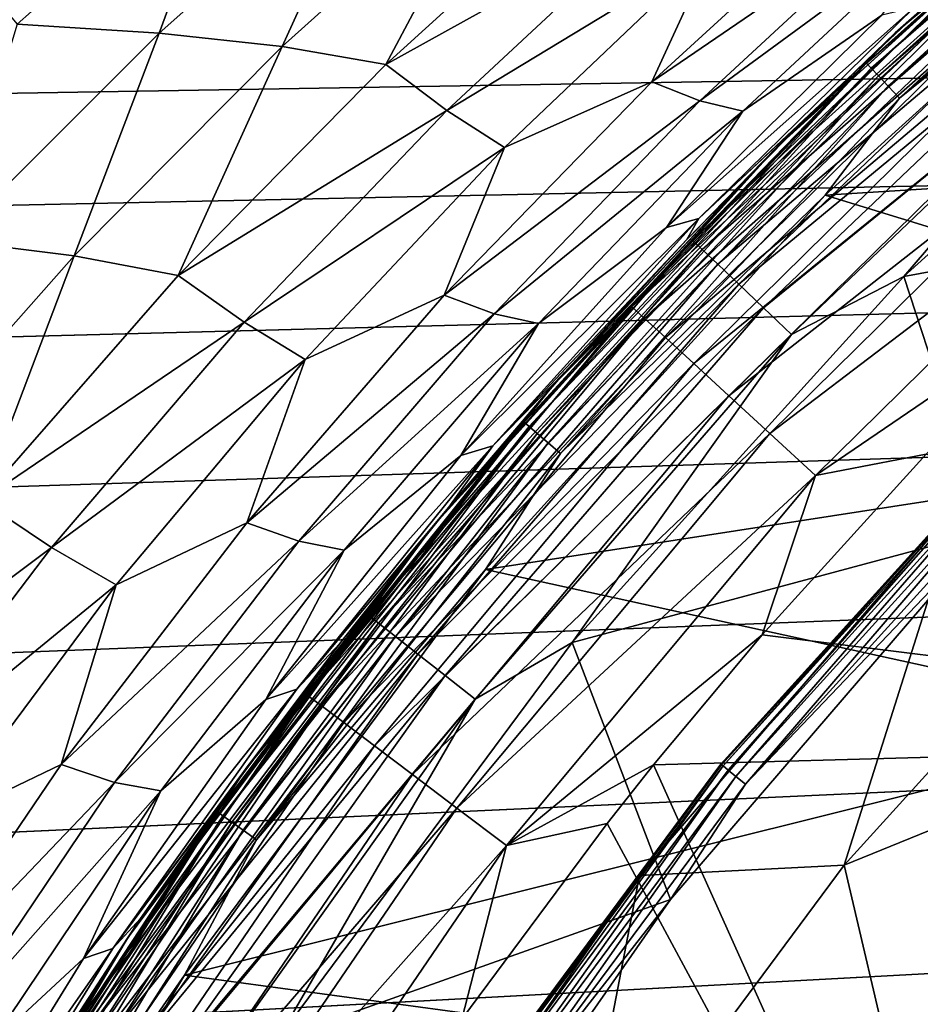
# Model space of a CAD drawing. Header units: millimetres. Extents: x -105 to 105, y -92 to 30.
# Tile 172 of 247: x -19.6 to -15.63, y 6.24 to 10.58. Entities that reach past the tile are written whole.
import ezdxf

# ---------------------------------------------------------------- set-up
doc = ezdxf.new("R2010")
doc.units = ezdxf.units.MM
doc.header["$LTSCALE"] = 59.53398
for name, color, linetype in [('2', 7, 'CONTINUOUS'), ('27', 7, 'CONTINUOUS'), ('28', 7, 'CONTINUOUS'), ('29', 7, 'CONTINUOUS'), ('4', 7, 'CONTINUOUS'), ('55', 7, 'CONTINUOUS'), ('57', 7, 'CONTINUOUS'), ('65', 7, 'CONTINUOUS'), ('68', 7, 'CONTINUOUS'), ('69', 7, 'CONTINUOUS'), ('71', 7, 'CONTINUOUS'), ('87', 7, 'CONTINUOUS')]:
    doc.layers.add(name, color=color, linetype=linetype)

msp = doc.modelspace()

# ---------------------------------------------------------------- linework, layer by layer
at = {"layer": '2', "color": 7, "linetype": 'CONTINUOUS'}
for points in [[(-16.8649, 6.8044, 46.9009), (-15.9625, 6.8501, 47.9938), (-15.4577, 8.4436, 46.9009), (-16.8649, 6.8044, 46.9009)], [(-15.9625, 6.8501, 47.9938), (-14.6016, 8.3516, 47.9938), (-15.4577, 8.4436, 46.9009), (-15.9625, 6.8501, 47.9938)], [(-14.6016, 8.3516, 47.9938), (-15.9625, 6.8501, 47.9938), (-14.4354, 7.4718, 49.05), (-14.6016, 8.3516, 47.9938)], [(-14.4354, 7.4718, 49.05), (-15.9625, 6.8501, 47.9938), (-15.7495, 5.941, 49.05), (-14.4354, 7.4718, 49.05)], [(-15.9625, 6.8501, 47.9938), (-17.1697, 5.2224, 47.9938), (-15.7495, 5.941, 49.05), (-15.9625, 6.8501, 47.9938)], [(-17.1697, 5.2224, 47.9938), (-15.9625, 6.8501, 47.9938), (-16.8649, 6.8044, 46.9009), (-17.1697, 5.2224, 47.9938)], [(-18.0991, 5.0312, 46.9009), (-17.1697, 5.2224, 47.9938), (-16.8649, 6.8044, 46.9009), (-18.0991, 5.0312, 46.9009)]]:
    msp.add_3dface(points, dxfattribs=at)
at = {"layer": '27', "color": 7, "linetype": 'CONTINUOUS'}
for points in [[(-15.7377, 10.5227, 66.4285), (-15.3082, 10.8814, 66.7392), (-14.0904, 11.9286, 66.4284), (-15.7377, 10.5227, 66.4285)], [(-16.899, 9.3143, 66.7391), (-15.3082, 10.8814, 66.7392), (-15.7377, 10.5227, 66.4285), (-16.899, 9.3143, 66.7391)], [(-15.3082, 10.8814, 66.7392), (-16.899, 9.3143, 66.7391), (-15.2574, 10.8246, 67.0419), (-15.3082, 10.8814, 66.7392)], [(-16.899, 9.3143, 66.7391), (-16.843, 9.2627, 67.0419), (-15.2574, 10.8246, 67.0419), (-16.899, 9.3143, 66.7391)], [(-16.843, 9.2627, 67.0419), (-15.1743, 10.7316, 67.3281), (-15.2574, 10.8246, 67.0419), (-16.843, 9.2627, 67.0419)], [(-16.7512, 9.1782, 67.3281), (-15.1743, 10.7316, 67.3281), (-16.843, 9.2627, 67.0419), (-16.7512, 9.1782, 67.3281)], [(-16.7512, 9.1782, 67.3281), (-15.0611, 10.6049, 67.59), (-15.1743, 10.7316, 67.3281), (-16.7512, 9.1782, 67.3281)], [(-16.6262, 9.0632, 67.59), (-15.0611, 10.6049, 67.59), (-16.7512, 9.1782, 67.3281), (-16.6262, 9.0632, 67.59)], [(-16.6262, 9.0632, 67.59), (-14.9208, 10.448, 67.8206), (-15.0611, 10.6049, 67.59), (-16.6262, 9.0632, 67.59)], [(-17.2456, 8.9681, 66.4284), (-16.899, 9.3143, 66.7391), (-15.7377, 10.5227, 66.4285), (-17.2456, 8.9681, 66.4284)], [(-16.4713, 8.9206, 67.8205), (-14.9208, 10.448, 67.8206), (-16.6262, 9.0632, 67.59), (-16.4713, 8.9206, 67.8205)], [(-16.4713, 8.9206, 67.8205), (-14.7572, 10.265, 68.0135), (-14.9208, 10.448, 67.8206), (-16.4713, 8.9206, 67.8205)], [(-16.2907, 8.7544, 68.0135), (-14.7572, 10.265, 68.0135), (-16.4713, 8.9206, 67.8205), (-16.2907, 8.7544, 68.0135)], [(-16.2907, 8.7544, 68.0135), (-14.5748, 10.061, 68.1637), (-14.7572, 10.265, 68.0135), (-16.2907, 8.7544, 68.0135)], [(-16.0894, 8.569, 68.1637), (-14.5748, 10.061, 68.1637), (-16.2907, 8.7544, 68.0135), (-16.0894, 8.569, 68.1637)], [(-16.0894, 8.569, 68.1637), (-14.8355, 9.424, 68.2664), (-14.5748, 10.061, 68.1637), (-16.0894, 8.569, 68.1637)], [(-15.6002, 8.663, 68.2664), (-14.8355, 9.424, 68.2664), (-16.0894, 8.569, 68.1637), (-15.6002, 8.663, 68.2664)], [(-18.3302, 7.6002, 66.7391), (-16.899, 9.3143, 66.7391), (-17.2456, 8.9681, 66.4284), (-18.3302, 7.6002, 66.7391)], [(-16.899, 9.3143, 66.7391), (-18.3302, 7.6002, 66.7391), (-16.843, 9.2627, 67.0419), (-16.899, 9.3143, 66.7391)], [(-18.3302, 7.6002, 66.7391), (-18.2694, 7.5543, 67.0419), (-16.843, 9.2627, 67.0419), (-18.3302, 7.6002, 66.7391)], [(-18.2694, 7.5543, 67.0419), (-16.7512, 9.1782, 67.3281), (-16.843, 9.2627, 67.0419), (-18.2694, 7.5543, 67.0419)], [(-18.1698, 7.4791, 67.3281), (-16.7512, 9.1782, 67.3281), (-18.2694, 7.5543, 67.0419), (-18.1698, 7.4791, 67.3281)], [(-18.1698, 7.4791, 67.3281), (-16.6262, 9.0632, 67.59), (-16.7512, 9.1782, 67.3281), (-18.1698, 7.4791, 67.3281)], [(-18.0342, 7.3768, 67.59), (-16.6262, 9.0632, 67.59), (-18.1698, 7.4791, 67.3281), (-18.0342, 7.3768, 67.59)], [(-18.0342, 7.3768, 67.59), (-16.4713, 8.9206, 67.8205), (-16.6262, 9.0632, 67.59), (-18.0342, 7.3768, 67.59)], [(-18.6005, 7.2785, 66.4284), (-18.3302, 7.6002, 66.7391), (-17.2456, 8.9681, 66.4284), (-18.6005, 7.2785, 66.4284)], [(-17.8662, 7.2499, 67.8205), (-16.4713, 8.9206, 67.8205), (-18.0342, 7.3768, 67.59), (-17.8662, 7.2499, 67.8205)], [(-17.8662, 7.2499, 67.8205), (-16.2907, 8.7544, 68.0135), (-16.4713, 8.9206, 67.8205), (-17.8662, 7.2499, 67.8205)], [(-17.6704, 7.102, 68.0135), (-16.2907, 8.7544, 68.0135), (-17.8662, 7.2499, 67.8205), (-17.6704, 7.102, 68.0135)], [(-17.6704, 7.102, 68.0135), (-16.0894, 8.569, 68.1637), (-16.2907, 8.7544, 68.0135), (-17.6704, 7.102, 68.0135)], [(-16.3249, 7.866, 68.2664), (-15.6002, 8.663, 68.2664), (-16.0894, 8.569, 68.1637), (-16.3249, 7.866, 68.2664)], [(-17.452, 6.937, 68.1636), (-16.0894, 8.569, 68.1637), (-17.6704, 7.102, 68.0135), (-17.452, 6.937, 68.1636)], [(-17.452, 6.937, 68.1636), (-16.3249, 7.866, 68.2664), (-16.0894, 8.569, 68.1637), (-17.452, 6.937, 68.1636)], [(-16.8036, 7.2925, 68.2664), (-16.3249, 7.866, 68.2664), (-17.452, 6.937, 68.1636), (-16.8036, 7.2925, 68.2664)], [(-19.5882, 5.7552, 66.7391), (-18.3302, 7.6002, 66.7391), (-18.6005, 7.2785, 66.4284), (-19.5882, 5.7552, 66.7391)], [(-18.3302, 7.6002, 66.7391), (-19.5882, 5.7552, 66.7391), (-18.2694, 7.5543, 67.0419), (-18.3302, 7.6002, 66.7391)], [(-19.5882, 5.7552, 66.7391), (-19.5232, 5.7155, 67.0418), (-18.2694, 7.5543, 67.0419), (-19.5882, 5.7552, 66.7391)], [(-19.5232, 5.7155, 67.0418), (-18.1698, 7.4791, 67.3281), (-18.2694, 7.5543, 67.0419), (-19.5232, 5.7155, 67.0418)], [(-19.4168, 5.6503, 67.328), (-18.1698, 7.4791, 67.3281), (-19.5232, 5.7155, 67.0418), (-19.4168, 5.6503, 67.328)], [(-19.4168, 5.6503, 67.328), (-18.0342, 7.3768, 67.59), (-18.1698, 7.4791, 67.3281), (-19.4168, 5.6503, 67.328)], [(-19.2719, 5.5616, 67.5899), (-18.0342, 7.3768, 67.59), (-19.4168, 5.6503, 67.328), (-19.2719, 5.5616, 67.5899)], [(-19.2719, 5.5616, 67.5899), (-17.8662, 7.2499, 67.8205), (-18.0342, 7.3768, 67.59), (-19.2719, 5.5616, 67.5899)], [(-19.7905, 5.4691, 66.4284), (-19.5882, 5.7552, 66.7391), (-18.6005, 7.2785, 66.4284), (-19.7905, 5.4691, 66.4284)], [(-17.0082, 7.0348, 68.2664), (-16.8036, 7.2925, 68.2664), (-17.452, 6.937, 68.1636), (-17.0082, 7.0348, 68.2664)], [(-19.0924, 5.4517, 67.8205), (-17.8662, 7.2499, 67.8205), (-19.2719, 5.5616, 67.5899), (-19.0924, 5.4517, 67.8205)], [(-19.0924, 5.4517, 67.8205), (-17.6704, 7.102, 68.0135), (-17.8662, 7.2499, 67.8205), (-19.0924, 5.4517, 67.8205)], [(-18.8831, 5.3235, 68.0134), (-17.6704, 7.102, 68.0135), (-19.0924, 5.4517, 67.8205), (-18.8831, 5.3235, 68.0134)], [(-18.8831, 5.3235, 68.0134), (-17.452, 6.937, 68.1636), (-17.6704, 7.102, 68.0135), (-18.8831, 5.3235, 68.0134)], [(-17.6486, 6.1713, 68.2664), (-17.0082, 7.0348, 68.2664), (-17.452, 6.937, 68.1636), (-17.6486, 6.1713, 68.2664)], [(-18.6497, 5.1805, 68.1636), (-17.452, 6.937, 68.1636), (-18.8831, 5.3235, 68.0134), (-18.6497, 5.1805, 68.1636)], [(-18.6497, 5.1805, 68.1636), (-17.6486, 6.1713, 68.2664), (-17.452, 6.937, 68.1636), (-18.6497, 5.1805, 68.1636)]]:
    msp.add_3dface(points, dxfattribs=at)
at = {"layer": '28', "color": 7, "linetype": 'CONTINUOUS'}
for points in [[(-15.6002, 8.663, 68.2664), (-16.3249, 7.866, 68.2664), (-12.6358, 7.4075, 68.989), (-15.6002, 8.663, 68.2664)], [(-16.3249, 7.866, 68.2664), (-16.8036, 7.2925, 68.2664), (-12.6358, 7.4075, 68.989), (-16.3249, 7.866, 68.2664)], [(-16.8036, 7.2925, 68.2664), (-15.0816, 3.4587, 69.1362), (-12.6358, 7.4075, 68.989), (-16.8036, 7.2925, 68.2664)], [(-16.8036, 7.2925, 68.2664), (-17.0082, 7.0348, 68.2664), (-15.0816, 3.4587, 69.1362), (-16.8036, 7.2925, 68.2664)], [(-17.0082, 7.0348, 68.2664), (-17.6486, 6.1713, 68.2664), (-15.0816, 3.4587, 69.1362), (-17.0082, 7.0348, 68.2664)]]:
    msp.add_3dface(points, dxfattribs=at)
at = {"layer": '29', "color": 7, "linetype": 'CONTINUOUS'}
for points in [[(-15.7377, 10.5227, 66.4285), (-14.0904, 11.9286, 66.4284), (-14.591, 11.5292, 49.35), (-15.7377, 10.5227, 66.4285)], [(-16.2635, 10.0135, 49.35), (-15.7377, 10.5227, 66.4285), (-14.591, 11.5292, 49.35), (-16.2635, 10.0135, 49.35)], [(-17.2456, 8.9681, 66.4284), (-15.7377, 10.5227, 66.4285), (-16.2635, 10.0135, 49.35), (-17.2456, 8.9681, 66.4284)], [(-17.7792, 8.341, 49.35), (-17.2456, 8.9681, 66.4284), (-16.2635, 10.0135, 49.35), (-17.7792, 8.341, 49.35)], [(-18.6005, 7.2785, 66.4284), (-17.2456, 8.9681, 66.4284), (-17.7792, 8.341, 49.35), (-18.6005, 7.2785, 66.4284)], [(-19.1238, 6.5281, 49.35), (-18.6005, 7.2785, 66.4284), (-17.7792, 8.341, 49.35), (-19.1238, 6.5281, 49.35)], [(-19.7905, 5.4691, 66.4284), (-18.6005, 7.2785, 66.4284), (-19.1238, 6.5281, 49.35), (-19.7905, 5.4691, 66.4284)], [(-20.2842, 4.5921, 49.35), (-19.7905, 5.4691, 66.4284), (-19.1238, 6.5281, 49.35), (-20.2842, 4.5921, 49.35)]]:
    msp.add_3dface(points, dxfattribs=at)
at = {"layer": '4', "color": 7, "linetype": 'CONTINUOUS'}
for points in [[(-15.0994, 8.8494, 46.7857), (-16.4966, 7.2884, 46.7274), (-16.5067, 7.2967, 46.7857), (-15.0994, 8.8494, 46.7857)], [(-15.0994, 8.8494, 46.7857), (-16.5067, 7.2967, 46.7857), (-15.0961, 8.8461, 46.8454), (-15.0994, 8.8494, 46.7857)], [(-15.0961, 8.8461, 46.8454), (-16.5067, 7.2967, 46.7857), (-16.5031, 7.2937, 46.8454), (-15.0961, 8.8461, 46.8454)], [(-15.4577, 8.4436, 46.9009), (-15.0961, 8.8461, 46.8454), (-16.5031, 7.2937, 46.8454), (-15.4577, 8.4436, 46.9009)], [(-15.0901, 8.8401, 46.7274), (-16.4966, 7.2884, 46.7274), (-15.0994, 8.8494, 46.7857), (-15.0901, 8.8401, 46.7274)], [(-15.0901, 8.8401, 46.7274), (-16.4735, 7.2695, 46.6755), (-16.4966, 7.2884, 46.7274), (-15.0901, 8.8401, 46.7274)], [(-15.0691, 8.8191, 46.6755), (-16.4735, 7.2695, 46.6755), (-15.0901, 8.8401, 46.7274), (-15.0691, 8.8191, 46.6755)], [(-15.0691, 8.8191, 46.6755), (-16.4397, 7.2417, 46.6348), (-16.4735, 7.2695, 46.6755), (-15.0691, 8.8191, 46.6755)], [(-15.0381, 8.7881, 46.6348), (-16.4397, 7.2417, 46.6348), (-15.0691, 8.8191, 46.6755), (-15.0381, 8.7881, 46.6348)], [(-15.0381, 8.7881, 46.6348), (-16.398, 7.2075, 46.6088), (-16.4397, 7.2417, 46.6348), (-15.0381, 8.7881, 46.6348)], [(-15, 8.75, 46.6088), (-16.398, 7.2075, 46.6088), (-15.0381, 8.7881, 46.6348), (-15, 8.75, 46.6088)], [(-15, 8.75, 46.6088), (-15.3325, 8.3246, 46.6), (-16.398, 7.2075, 46.6088), (-15, 8.75, 46.6088)], [(-16.8649, 6.8044, 46.9009), (-15.4577, 8.4436, 46.9009), (-16.5031, 7.2937, 46.8454), (-16.8649, 6.8044, 46.9009)], [(-15.3325, 8.3246, 46.6), (-16.7283, 6.6987, 46.6), (-16.398, 7.2075, 46.6088), (-15.3325, 8.3246, 46.6)], [(-16.5067, 7.2967, 46.7857), (-17.7441, 5.6063, 46.7274), (-17.7551, 5.6136, 46.7857), (-16.5067, 7.2967, 46.7857)], [(-16.5067, 7.2967, 46.7857), (-17.7551, 5.6136, 46.7857), (-16.5031, 7.2937, 46.8454), (-16.5067, 7.2967, 46.7857)], [(-16.5031, 7.2937, 46.8454), (-17.7551, 5.6136, 46.7857), (-17.7512, 5.6109, 46.8454), (-16.5031, 7.2937, 46.8454)], [(-16.8649, 6.8044, 46.9009), (-16.5031, 7.2937, 46.8454), (-17.7512, 5.6109, 46.8454), (-16.8649, 6.8044, 46.9009)], [(-16.4966, 7.2884, 46.7274), (-17.7441, 5.6063, 46.7274), (-16.5067, 7.2967, 46.7857), (-16.4966, 7.2884, 46.7274)], [(-16.4966, 7.2884, 46.7274), (-17.7193, 5.5897, 46.6755), (-17.7441, 5.6063, 46.7274), (-16.4966, 7.2884, 46.7274)], [(-16.4735, 7.2695, 46.6755), (-17.7193, 5.5897, 46.6755), (-16.4966, 7.2884, 46.7274), (-16.4735, 7.2695, 46.6755)], [(-16.4735, 7.2695, 46.6755), (-17.6829, 5.5653, 46.6348), (-17.7193, 5.5897, 46.6755), (-16.4735, 7.2695, 46.6755)], [(-16.4397, 7.2417, 46.6348), (-17.6829, 5.5653, 46.6348), (-16.4735, 7.2695, 46.6755), (-16.4397, 7.2417, 46.6348)], [(-16.4397, 7.2417, 46.6348), (-17.6381, 5.5354, 46.6088), (-17.6829, 5.5653, 46.6348), (-16.4397, 7.2417, 46.6348)], [(-16.398, 7.2075, 46.6088), (-17.6381, 5.5354, 46.6088), (-16.4397, 7.2417, 46.6348), (-16.398, 7.2075, 46.6088)], [(-16.398, 7.2075, 46.6088), (-16.7283, 6.6987, 46.6), (-17.6381, 5.5354, 46.6088), (-16.398, 7.2075, 46.6088)], [(-18.0991, 5.0312, 46.9009), (-16.8649, 6.8044, 46.9009), (-17.7512, 5.6109, 46.8454), (-18.0991, 5.0312, 46.9009)], [(-16.7283, 6.6987, 46.6), (-17.9525, 4.9399, 46.6), (-17.6381, 5.5354, 46.6088), (-16.7283, 6.6987, 46.6)]]:
    msp.add_3dface(points, dxfattribs=at)
at = {"layer": '55', "color": 7, "linetype": 'CONTINUOUS'}
for points in [[(-14.3952, 11.3019, 49.05), (-11.3777, 10.0968, 49.05), (-16.0468, 9.8058, 49.05), (-14.3952, 11.3019, 49.05)], [(-11.3777, 10.0968, 49.05), (-12.9731, 8.8619, 49.05), (-16.0468, 9.8058, 49.05), (-11.3777, 10.0968, 49.05)], [(-16.0468, 9.8058, 49.05), (-12.9731, 8.8619, 49.05), (-17.5438, 8.155, 49.05), (-16.0468, 9.8058, 49.05)], [(-12.9731, 8.8619, 49.05), (-14.4354, 7.4718, 49.05), (-17.5438, 8.155, 49.05), (-12.9731, 8.8619, 49.05)], [(-17.5438, 8.155, 49.05), (-14.4354, 7.4718, 49.05), (-18.8717, 6.3654, 49.05), (-17.5438, 8.155, 49.05)], [(-14.4354, 7.4718, 49.05), (-15.7495, 5.941, 49.05), (-18.8717, 6.3654, 49.05), (-14.4354, 7.4718, 49.05)], [(-18.8717, 6.3654, 49.05), (-15.7495, 5.941, 49.05), (-20.0177, 4.4542, 49.05), (-18.8717, 6.3654, 49.05)]]:
    msp.add_3dface(points, dxfattribs=at)
at = {"layer": '57', "color": 7, "linetype": 'CONTINUOUS'}
for points in [[(-14.591, 11.5292, 49.35), (-14.2113, 11.8212, 49.2724), (-15.8648, 10.3885, 49.2724), (-14.591, 11.5292, 49.35)], [(-14.2113, 11.8212, 49.2724), (-15.8441, 10.3668, 49.1999), (-15.8648, 10.3885, 49.2724), (-14.2113, 11.8212, 49.2724)], [(-14.1928, 11.7976, 49.1999), (-15.8441, 10.3668, 49.1999), (-14.2113, 11.8212, 49.2724), (-14.1928, 11.7976, 49.1999)], [(-14.1928, 11.7976, 49.1999), (-15.8111, 10.3322, 49.1378), (-15.8441, 10.3668, 49.1999), (-14.1928, 11.7976, 49.1999)], [(-14.1633, 11.7601, 49.1378), (-15.8111, 10.3322, 49.1378), (-14.1928, 11.7976, 49.1999), (-14.1633, 11.7601, 49.1378)], [(-14.1633, 11.7601, 49.1378), (-15.7682, 10.2872, 49.0901), (-15.8111, 10.3322, 49.1378), (-14.1633, 11.7601, 49.1378)], [(-14.1248, 11.7112, 49.0901), (-15.7682, 10.2872, 49.0901), (-14.1633, 11.7601, 49.1378), (-14.1248, 11.7112, 49.0901)], [(-14.1248, 11.7112, 49.0901), (-15.7182, 10.2347, 49.0601), (-15.7682, 10.2872, 49.0901), (-14.1248, 11.7112, 49.0901)], [(-14.08, 11.6542, 49.0601), (-15.7182, 10.2347, 49.0601), (-14.1248, 11.7112, 49.0901), (-14.08, 11.6542, 49.0601)], [(-14.08, 11.6542, 49.0601), (-14.3952, 11.3019, 49.05), (-15.7182, 10.2347, 49.0601), (-14.08, 11.6542, 49.0601)], [(-16.2635, 10.0135, 49.35), (-14.591, 11.5292, 49.35), (-15.8648, 10.3885, 49.2724), (-16.2635, 10.0135, 49.35)], [(-14.3952, 11.3019, 49.05), (-16.0468, 9.8058, 49.05), (-15.7182, 10.2347, 49.0601), (-14.3952, 11.3019, 49.05)], [(-16.2635, 10.0135, 49.35), (-15.8648, 10.3885, 49.2724), (-17.3745, 8.8051, 49.2724), (-16.2635, 10.0135, 49.35)], [(-15.8648, 10.3885, 49.2724), (-17.3518, 8.7855, 49.1999), (-17.3745, 8.8051, 49.2724), (-15.8648, 10.3885, 49.2724)], [(-15.8441, 10.3668, 49.1999), (-17.3518, 8.7855, 49.1999), (-15.8648, 10.3885, 49.2724), (-15.8441, 10.3668, 49.1999)], [(-15.8441, 10.3668, 49.1999), (-17.3158, 8.7542, 49.1378), (-17.3518, 8.7855, 49.1999), (-15.8441, 10.3668, 49.1999)], [(-15.8111, 10.3322, 49.1378), (-17.3158, 8.7542, 49.1378), (-15.8441, 10.3668, 49.1999), (-15.8111, 10.3322, 49.1378)], [(-15.8111, 10.3322, 49.1378), (-17.2687, 8.7134, 49.0901), (-17.3158, 8.7542, 49.1378), (-15.8111, 10.3322, 49.1378)], [(-15.7682, 10.2872, 49.0901), (-17.2687, 8.7134, 49.0901), (-15.8111, 10.3322, 49.1378), (-15.7682, 10.2872, 49.0901)], [(-15.7682, 10.2872, 49.0901), (-17.214, 8.666, 49.0601), (-17.2687, 8.7134, 49.0901), (-15.7682, 10.2872, 49.0901)], [(-15.7182, 10.2347, 49.0601), (-17.214, 8.666, 49.0601), (-15.7682, 10.2872, 49.0901), (-15.7182, 10.2347, 49.0601)], [(-15.7182, 10.2347, 49.0601), (-16.0468, 9.8058, 49.05), (-17.214, 8.666, 49.0601), (-15.7182, 10.2347, 49.0601)], [(-17.7792, 8.341, 49.35), (-16.2635, 10.0135, 49.35), (-17.3745, 8.8051, 49.2724), (-17.7792, 8.341, 49.35)], [(-16.0468, 9.8058, 49.05), (-17.5438, 8.155, 49.05), (-17.214, 8.666, 49.0601), (-16.0468, 9.8058, 49.05)], [(-17.7792, 8.341, 49.35), (-17.3745, 8.8051, 49.2724), (-18.7269, 7.0854, 49.2724), (-17.7792, 8.341, 49.35)], [(-17.3745, 8.8051, 49.2724), (-18.7025, 7.068, 49.1999), (-18.7269, 7.0854, 49.2724), (-17.3745, 8.8051, 49.2724)], [(-17.3518, 8.7855, 49.1999), (-18.7025, 7.068, 49.1999), (-17.3745, 8.8051, 49.2724), (-17.3518, 8.7855, 49.1999)], [(-17.3518, 8.7855, 49.1999), (-18.6636, 7.0403, 49.1378), (-18.7025, 7.068, 49.1999), (-17.3518, 8.7855, 49.1999)], [(-17.3158, 8.7542, 49.1378), (-18.6636, 7.0403, 49.1378), (-17.3518, 8.7855, 49.1999), (-17.3158, 8.7542, 49.1378)], [(-17.3158, 8.7542, 49.1378), (-18.6129, 7.0042, 49.0901), (-18.6636, 7.0403, 49.1378), (-17.3158, 8.7542, 49.1378)], [(-17.2687, 8.7134, 49.0901), (-18.6129, 7.0042, 49.0901), (-17.3158, 8.7542, 49.1378), (-17.2687, 8.7134, 49.0901)], [(-17.2687, 8.7134, 49.0901), (-18.5539, 6.9622, 49.0601), (-18.6129, 7.0042, 49.0901), (-17.2687, 8.7134, 49.0901)], [(-17.214, 8.666, 49.0601), (-18.5539, 6.9622, 49.0601), (-17.2687, 8.7134, 49.0901), (-17.214, 8.666, 49.0601)], [(-17.214, 8.666, 49.0601), (-17.5438, 8.155, 49.05), (-18.5539, 6.9622, 49.0601), (-17.214, 8.666, 49.0601)], [(-19.1238, 6.5281, 49.35), (-17.7792, 8.341, 49.35), (-18.7269, 7.0854, 49.2724), (-19.1238, 6.5281, 49.35)], [(-17.5438, 8.155, 49.05), (-18.8717, 6.3654, 49.05), (-18.5539, 6.9622, 49.0601), (-17.5438, 8.155, 49.05)], [(-19.1238, 6.5281, 49.35), (-18.7269, 7.0854, 49.2724), (-19.9097, 5.2449, 49.2724), (-19.1238, 6.5281, 49.35)], [(-18.7269, 7.0854, 49.2724), (-19.8837, 5.2299, 49.1999), (-19.9097, 5.2449, 49.2724), (-18.7269, 7.0854, 49.2724)], [(-18.7025, 7.068, 49.1999), (-19.8837, 5.2299, 49.1999), (-18.7269, 7.0854, 49.2724), (-18.7025, 7.068, 49.1999)], [(-18.7025, 7.068, 49.1999), (-19.8424, 5.206, 49.1378), (-19.8837, 5.2299, 49.1999), (-18.7025, 7.068, 49.1999)], [(-18.6636, 7.0403, 49.1378), (-19.8424, 5.206, 49.1378), (-18.7025, 7.068, 49.1999), (-18.6636, 7.0403, 49.1378)], [(-18.6636, 7.0403, 49.1378), (-19.7885, 5.1749, 49.0901), (-19.8424, 5.206, 49.1378), (-18.6636, 7.0403, 49.1378)], [(-18.6129, 7.0042, 49.0901), (-19.7885, 5.1749, 49.0901), (-18.6636, 7.0403, 49.1378), (-18.6129, 7.0042, 49.0901)], [(-18.6129, 7.0042, 49.0901), (-19.7258, 5.1387, 49.0601), (-19.7885, 5.1749, 49.0901), (-18.6129, 7.0042, 49.0901)], [(-18.5539, 6.9622, 49.0601), (-19.7258, 5.1387, 49.0601), (-18.6129, 7.0042, 49.0901), (-18.5539, 6.9622, 49.0601)], [(-18.5539, 6.9622, 49.0601), (-18.8717, 6.3654, 49.05), (-19.7258, 5.1387, 49.0601), (-18.5539, 6.9622, 49.0601)], [(-20.2842, 4.5921, 49.35), (-19.1238, 6.5281, 49.35), (-19.9097, 5.2449, 49.2724), (-20.2842, 4.5921, 49.35)], [(-18.8717, 6.3654, 49.05), (-20.0177, 4.4542, 49.05), (-19.7258, 5.1387, 49.0601), (-18.8717, 6.3654, 49.05)]]:
    msp.add_3dface(points, dxfattribs=at)
at = {"layer": '65', "color": 7, "linetype": 'CONTINUOUS'}
for points in [[(-73.1072, 10.7344, -18.25), (90, 12.05, -18.25), (-71.8738, 10.4421, -18.25), (-73.1072, 10.7344, -18.25)], [(-71.8738, 10.4421, -18.25), (90, 12.05, -18.25), (-70.6827, 10.0086, -18.25), (-71.8738, 10.4421, -18.25)], [(-70.6827, 10.0086, -18.25), (90, 12.05, -18.25), (-69.55, 9.4397, -18.25), (-70.6827, 10.0086, -18.25)], [(-69.55, 9.4397, -18.25), (90, 12.05, -18.25), (-68.491, 8.7431, -18.25), (-69.55, 9.4397, -18.25)], [(-68.491, 8.7431, -18.25), (90, 12.05, -18.25), (-67.52, 7.9284, -18.25), (-68.491, 8.7431, -18.25)], [(-67.52, 7.9284, -18.25), (90, 12.05, -18.25), (-66.6501, 7.0064, -18.25), (-67.52, 7.9284, -18.25)], [(-66.6501, 7.0064, -18.25), (90, 12.05, -18.25), (-65.8932, 5.9896, -18.25), (-66.6501, 7.0064, -18.25)], [(-65.8932, 5.9896, -18.25), (90, 12.05, -18.25), (-65.2594, 4.8919, -18.25), (-65.8932, 5.9896, -18.25)], [(-65.2594, 4.8919, -18.25), (90, 12.05, -18.25), (-64.7574, 3.728, -18.25), (-65.2594, 4.8919, -18.25)], [(-64.7574, 3.728, -18.25), (90, 12.05, -18.25), (-64.3938, 2.5137, -18.25), (-64.7574, 3.728, -18.25)], [(-64.3938, 2.5137, -18.25), (90, 12.05, -18.25), (-64.1737, 1.2654, -18.25), (-64.3938, 2.5137, -18.25)], [(-64.1737, 1.2654, -18.25), (90, 12.05, -18.25), (74.3662, 10.8816, -18.25), (-64.1737, 1.2654, -18.25)], [(-64.1, 0, -18.25), (-64.1737, 1.2654, -18.25), (74.3662, 10.8816, -18.25), (-64.1, 0, -18.25)], [(73.1072, 10.7344, -18.25), (-64.1, 0, -18.25), (74.3662, 10.8816, -18.25), (73.1072, 10.7344, -18.25)], [(-57.7932, -12.0501, -18.25), (-64.1, 0, -18.25), (73.1072, 10.7344, -18.25), (-57.7932, -12.0501, -18.25)], [(-25.7269, -12.0501, -18.25), (-57.7932, -12.0501, -18.25), (73.1072, 10.7344, -18.25), (-25.7269, -12.0501, -18.25)], [(-25.1092, -12.0815, -18.25), (-25.7269, -12.0501, -18.25), (73.1072, 10.7344, -18.25), (-25.1092, -12.0815, -18.25)], [(-24.4633, -12.1795, -18.25), (-25.1092, -12.0815, -18.25), (73.1072, 10.7344, -18.25), (-24.4633, -12.1795, -18.25)], [(73.1072, 10.7344, -18.25), (71.8738, 10.4421, -18.25), (-24.4633, -12.1795, -18.25), (73.1072, 10.7344, -18.25)], [(-24.1322, -12.2551, -18.25), (-24.4633, -12.1795, -18.25), (71.8738, 10.4421, -18.25), (-24.1322, -12.2551, -18.25)], [(-23.7962, -12.3493, -18.25), (-24.1322, -12.2551, -18.25), (71.8738, 10.4421, -18.25), (-23.7962, -12.3493, -18.25)], [(-23.456, -12.4627, -18.25), (-23.7962, -12.3493, -18.25), (71.8738, 10.4421, -18.25), (-23.456, -12.4627, -18.25)], [(-23.112, -12.596, -18.25), (-23.456, -12.4627, -18.25), (71.8738, 10.4421, -18.25), (-23.112, -12.596, -18.25)], [(-22.7646, -12.7499, -18.25), (-23.112, -12.596, -18.25), (71.8738, 10.4421, -18.25), (-22.7646, -12.7499, -18.25)], [(-22.4146, -12.9252, -18.25), (-22.7646, -12.7499, -18.25), (71.8738, 10.4421, -18.25), (-22.4146, -12.9252, -18.25)], [(-22.0623, -13.1227, -18.25), (-22.4146, -12.9252, -18.25), (71.8738, 10.4421, -18.25), (-22.0623, -13.1227, -18.25)], [(-21.7076, -13.3435, -18.25), (-22.0623, -13.1227, -18.25), (71.8738, 10.4421, -18.25), (-21.7076, -13.3435, -18.25)], [(-21.3505, -13.5891, -18.25), (-21.7076, -13.3435, -18.25), (71.8738, 10.4421, -18.25), (-21.3505, -13.5891, -18.25)], [(-20.9906, -13.8612, -18.25), (-21.3505, -13.5891, -18.25), (71.8738, 10.4421, -18.25), (-20.9906, -13.8612, -18.25)], [(-20.6274, -14.162, -18.25), (-20.9906, -13.8612, -18.25), (71.8738, 10.4421, -18.25), (-20.6274, -14.162, -18.25)], [(-20.2592, -14.4951, -18.25), (-20.6274, -14.162, -18.25), (71.8738, 10.4421, -18.25), (-20.2592, -14.4951, -18.25)], [(-19.8826, -14.8664, -18.25), (-20.2592, -14.4951, -18.25), (71.8738, 10.4421, -18.25), (-19.8826, -14.8664, -18.25)], [(-19.4914, -15.2858, -18.25), (-19.8826, -14.8664, -18.25), (71.8738, 10.4421, -18.25), (-19.4914, -15.2858, -18.25)], [(-19.2182, -15.5993, -18.25), (-19.4914, -15.2858, -18.25), (71.8738, 10.4421, -18.25), (-19.2182, -15.5993, -18.25)], [(-18.9287, -15.95, -18.25), (-19.2182, -15.5993, -18.25), (71.8738, 10.4421, -18.25), (-18.9287, -15.95, -18.25)], [(-18.6293, -16.3307, -18.25), (-18.9287, -15.95, -18.25), (71.8738, 10.4421, -18.25), (-18.6293, -16.3307, -18.25)], [(-18.324, -16.7364, -18.25), (-18.6293, -16.3307, -18.25), (71.8738, 10.4421, -18.25), (-18.324, -16.7364, -18.25)], [(-18.0406, -17.1245, -18.25), (-18.324, -16.7364, -18.25), (71.8738, 10.4421, -18.25), (-18.0406, -17.1245, -18.25)], [(-17.7771, -17.4929, -18.25), (-18.0406, -17.1245, -18.25), (71.8738, 10.4421, -18.25), (-17.7771, -17.4929, -18.25)], [(-17.4174, -17.9999, -18.25), (-17.7771, -17.4929, -18.25), (71.8738, 10.4421, -18.25), (-17.4174, -17.9999, -18.25)], [(-17.086, -18.4617, -18.25), (-17.4174, -17.9999, -18.25), (71.8738, 10.4421, -18.25), (-17.086, -18.4617, -18.25)], [(-16.7835, -18.8716, -18.25), (-17.086, -18.4617, -18.25), (71.8738, 10.4421, -18.25), (-16.7835, -18.8716, -18.25)], [(-16.5093, -19.2286, -18.25), (-16.7835, -18.8716, -18.25), (71.8738, 10.4421, -18.25), (-16.5093, -19.2286, -18.25)], [(-15.8267, -20.0527, -18.25), (-16.5093, -19.2286, -18.25), (71.8738, 10.4421, -18.25), (-15.8267, -20.0527, -18.25)], [(71.8738, 10.4421, -18.25), (70.6827, 10.0086, -18.25), (-15.8267, -20.0527, -18.25), (71.8738, 10.4421, -18.25)], [(-14.8544, -21.0942, -18.25), (-15.8267, -20.0527, -18.25), (70.6827, 10.0086, -18.25), (-14.8544, -21.0942, -18.25)]]:
    msp.add_3dface(points, dxfattribs=at)
at = {"layer": '68', "color": 7, "linetype": 'CONTINUOUS'}
for points in [[(-16.2635, 10.0135, 45.8), (-14.591, 11.5292, 45.8), (-16.0873, 10.1877, 19.0873), (-16.2635, 10.0135, 45.8)], [(-16.0873, 10.1877, 19.0873), (-14.591, 11.5292, 45.8), (-15.4868, 10.7547, 18.6279), (-16.0873, 10.1877, 19.0873)], [(-16.6571, 9.61, 19.5167), (-16.2635, 10.0135, 45.8), (-16.0873, 10.1877, 19.0873), (-16.6571, 9.61, 19.5167)], [(-17.7792, 8.341, 45.8), (-16.2635, 10.0135, 45.8), (-17.7066, 8.4291, 20.287), (-17.7792, 8.341, 45.8)], [(-17.7066, 8.4291, 20.287), (-16.2635, 10.0135, 45.8), (-17.1967, 9.0233, 19.9165), (-17.7066, 8.4291, 20.287)], [(-17.1967, 9.0233, 19.9165), (-16.2635, 10.0135, 45.8), (-16.6571, 9.61, 19.5167), (-17.1967, 9.0233, 19.9165)], [(-18.1875, 7.8289, 20.6289), (-17.7792, 8.341, 45.8), (-17.7066, 8.4291, 20.287), (-18.1875, 7.8289, 20.6289)], [(-19.1238, 6.5281, 45.8), (-17.7792, 8.341, 45.8), (-19.0656, 6.6148, 21.2293), (-19.1238, 6.5281, 45.8)], [(-19.0656, 6.6148, 21.2293), (-17.7792, 8.341, 45.8), (-18.6402, 7.2238, 20.9428), (-19.0656, 6.6148, 21.2293)], [(-18.6402, 7.2238, 20.9428), (-17.7792, 8.341, 45.8), (-18.1875, 7.8289, 20.6289), (-18.6402, 7.2238, 20.9428)], [(-19.4645, 6.0029, 21.4893), (-19.1238, 6.5281, 45.8), (-19.0656, 6.6148, 21.2293), (-19.4645, 6.0029, 21.4893)], [(-20.2842, 4.5921, 45.8), (-19.1238, 6.5281, 45.8), (-20.1861, 4.7737, 21.932), (-20.2842, 4.5921, 45.8)], [(-20.1861, 4.7737, 21.932), (-19.1238, 6.5281, 45.8), (-19.4645, 6.0029, 21.4893), (-20.1861, 4.7737, 21.932)]]:
    msp.add_3dface(points, dxfattribs=at)
at = {"layer": '69', "color": 7, "linetype": 'CONTINUOUS'}
for points in [[(-15.6988, 9.4468, 46.6), (-13.7793, 9.801, 46.6), (-14.0845, 10.91, 46.6), (-15.6988, 9.4468, 46.6)], [(-15.3325, 8.3246, 46.6), (-13.7793, 9.801, 46.6), (-15.6988, 9.4468, 46.6), (-15.3325, 8.3246, 46.6)], [(-17.1618, 7.8323, 46.6), (-15.3325, 8.3246, 46.6), (-15.6988, 9.4468, 46.6), (-17.1618, 7.8323, 46.6)], [(-16.7283, 6.6987, 46.6), (-15.3325, 8.3246, 46.6), (-17.1618, 7.8323, 46.6), (-16.7283, 6.6987, 46.6)], [(-18.4596, 6.0822, 46.6), (-16.7283, 6.6987, 46.6), (-17.1618, 7.8323, 46.6), (-18.4596, 6.0822, 46.6)], [(-17.9525, 4.9399, 46.6), (-16.7283, 6.6987, 46.6), (-18.4596, 6.0822, 46.6), (-17.9525, 4.9399, 46.6)]]:
    msp.add_3dface(points, dxfattribs=at)
at = {"layer": '71', "color": 7, "linetype": 'CONTINUOUS'}
for points in [[(-14.591, 11.5292, 45.8), (-16.2635, 10.0135, 45.8), (-15.0487, 11.1171, 45.978), (-14.591, 11.5292, 45.8)], [(-16.2635, 10.0135, 45.8), (-16.6314, 9.608, 45.978), (-15.0487, 11.1171, 45.978), (-16.2635, 10.0135, 45.8)], [(-16.6314, 9.608, 45.978), (-15.0099, 11.0723, 46.1473), (-15.0487, 11.1171, 45.978), (-16.6314, 9.608, 45.978)], [(-16.5885, 9.5671, 46.1473), (-15.0099, 11.0723, 46.1473), (-16.6314, 9.608, 45.978), (-16.5885, 9.5671, 46.1473)], [(-16.5885, 9.5671, 46.1473), (-14.9474, 11.0002, 46.2991), (-15.0099, 11.0723, 46.1473), (-16.5885, 9.5671, 46.1473)], [(-16.5194, 9.5012, 46.2991), (-14.9474, 11.0002, 46.2991), (-16.5885, 9.5671, 46.1473), (-16.5194, 9.5012, 46.2991)], [(-16.5194, 9.5012, 46.2991), (-14.8643, 10.9043, 46.4258), (-14.9474, 11.0002, 46.2991), (-16.5194, 9.5012, 46.2991)], [(-16.4276, 9.4137, 46.4258), (-14.8643, 10.9043, 46.4258), (-16.5194, 9.5012, 46.2991), (-16.4276, 9.4137, 46.4258)], [(-16.4276, 9.4137, 46.4258), (-14.7648, 10.7895, 46.5211), (-14.8643, 10.9043, 46.4258), (-16.4276, 9.4137, 46.4258)], [(-15.6988, 9.4468, 46.6), (-14.0845, 10.91, 46.6), (-14.6539, 10.6615, 46.5801), (-15.6988, 9.4468, 46.6)], [(-16.3176, 9.3088, 46.5211), (-14.7648, 10.7895, 46.5211), (-16.4276, 9.4137, 46.4258), (-16.3176, 9.3088, 46.5211)], [(-16.3176, 9.3088, 46.5211), (-14.6539, 10.6615, 46.5801), (-14.7648, 10.7895, 46.5211), (-16.3176, 9.3088, 46.5211)], [(-16.1951, 9.192, 46.5801), (-14.6539, 10.6615, 46.5801), (-16.3176, 9.3088, 46.5211), (-16.1951, 9.192, 46.5801)], [(-16.1951, 9.192, 46.5801), (-15.6988, 9.4468, 46.6), (-14.6539, 10.6615, 46.5801), (-16.1951, 9.192, 46.5801)], [(-16.2635, 10.0135, 45.8), (-17.7792, 8.341, 45.8), (-16.6314, 9.608, 45.978), (-16.2635, 10.0135, 45.8)], [(-17.7792, 8.341, 45.8), (-18.0635, 7.9553, 45.978), (-16.6314, 9.608, 45.978), (-17.7792, 8.341, 45.8)], [(-18.0635, 7.9553, 45.978), (-16.5885, 9.5671, 46.1473), (-16.6314, 9.608, 45.978), (-18.0635, 7.9553, 45.978)], [(-18.0169, 7.9186, 46.1473), (-16.5885, 9.5671, 46.1473), (-18.0635, 7.9553, 45.978), (-18.0169, 7.9186, 46.1473)], [(-18.0169, 7.9186, 46.1473), (-16.5194, 9.5012, 46.2991), (-16.5885, 9.5671, 46.1473), (-18.0169, 7.9186, 46.1473)], [(-17.9419, 7.8596, 46.2991), (-16.5194, 9.5012, 46.2991), (-18.0169, 7.9186, 46.1473), (-17.9419, 7.8596, 46.2991)], [(-17.9419, 7.8596, 46.2991), (-16.4276, 9.4137, 46.4258), (-16.5194, 9.5012, 46.2991), (-17.9419, 7.8596, 46.2991)], [(-17.1618, 7.8323, 46.6), (-15.6988, 9.4468, 46.6), (-16.1951, 9.192, 46.5801), (-17.1618, 7.8323, 46.6)], [(-17.8421, 7.7812, 46.4258), (-16.4276, 9.4137, 46.4258), (-17.9419, 7.8596, 46.2991), (-17.8421, 7.7812, 46.4258)], [(-17.8421, 7.7812, 46.4258), (-16.3176, 9.3088, 46.5211), (-16.4276, 9.4137, 46.4258), (-17.8421, 7.7812, 46.4258)], [(-17.7227, 7.6873, 46.5211), (-16.3176, 9.3088, 46.5211), (-17.8421, 7.7812, 46.4258), (-17.7227, 7.6873, 46.5211)], [(-17.7227, 7.6873, 46.5211), (-16.1951, 9.192, 46.5801), (-16.3176, 9.3088, 46.5211), (-17.7227, 7.6873, 46.5211)], [(-17.5896, 7.5826, 46.5801), (-16.1951, 9.192, 46.5801), (-17.7227, 7.6873, 46.5211), (-17.5896, 7.5826, 46.5801)], [(-17.5896, 7.5826, 46.5801), (-17.1618, 7.8323, 46.6), (-16.1951, 9.192, 46.5801), (-17.5896, 7.5826, 46.5801)], [(-17.7792, 8.341, 45.8), (-19.1238, 6.5281, 45.8), (-18.0635, 7.9553, 45.978), (-17.7792, 8.341, 45.8)], [(-19.1238, 6.5281, 45.8), (-19.332, 6.1739, 45.978), (-18.0635, 7.9553, 45.978), (-19.1238, 6.5281, 45.8)], [(-19.332, 6.1739, 45.978), (-18.0169, 7.9186, 46.1473), (-18.0635, 7.9553, 45.978), (-19.332, 6.1739, 45.978)], [(-19.2821, 6.1419, 46.1473), (-18.0169, 7.9186, 46.1473), (-19.332, 6.1739, 45.978), (-19.2821, 6.1419, 46.1473)], [(-19.2821, 6.1419, 46.1473), (-17.9419, 7.8596, 46.2991), (-18.0169, 7.9186, 46.1473), (-19.2821, 6.1419, 46.1473)], [(-19.2018, 6.0903, 46.2991), (-17.9419, 7.8596, 46.2991), (-19.2821, 6.1419, 46.1473), (-19.2018, 6.0903, 46.2991)], [(-19.2018, 6.0903, 46.2991), (-17.8421, 7.7812, 46.4258), (-17.9419, 7.8596, 46.2991), (-19.2018, 6.0903, 46.2991)], [(-18.4596, 6.0822, 46.6), (-17.1618, 7.8323, 46.6), (-17.5896, 7.5826, 46.5801), (-18.4596, 6.0822, 46.6)], [(-19.0951, 6.0217, 46.4258), (-17.8421, 7.7812, 46.4258), (-19.2018, 6.0903, 46.2991), (-19.0951, 6.0217, 46.4258)], [(-19.0951, 6.0217, 46.4258), (-17.7227, 7.6873, 46.5211), (-17.8421, 7.7812, 46.4258), (-19.0951, 6.0217, 46.4258)], [(-18.9673, 5.9395, 46.5211), (-17.7227, 7.6873, 46.5211), (-19.0951, 6.0217, 46.4258), (-18.9673, 5.9395, 46.5211)], [(-18.9673, 5.9395, 46.5211), (-17.5896, 7.5826, 46.5801), (-17.7227, 7.6873, 46.5211), (-18.9673, 5.9395, 46.5211)], [(-18.8248, 5.848, 46.5801), (-17.5896, 7.5826, 46.5801), (-18.9673, 5.9395, 46.5211), (-18.8248, 5.848, 46.5801)], [(-18.8248, 5.848, 46.5801), (-18.4596, 6.0822, 46.6), (-17.5896, 7.5826, 46.5801), (-18.8248, 5.848, 46.5801)], [(-19.1238, 6.5281, 45.8), (-20.2842, 4.5921, 45.8), (-19.332, 6.1739, 45.978), (-19.1238, 6.5281, 45.8)]]:
    msp.add_3dface(points, dxfattribs=at)
at = {"layer": '87', "color": 7, "linetype": 'CONTINUOUS'}
for points in [[(-19.6092, 10.5609, 13.3083), (-18.6613, 11.4004, 12.5818), (-19.9286, 10.9432, 12.8208), (-19.6092, 10.5609, 13.3083)], [(-19.6092, 10.5609, 13.3083), (-18.9831, 10.5206, 13.5691), (-18.6613, 11.4004, 12.5818), (-19.6092, 10.5609, 13.3083)], [(-18.9831, 10.5206, 13.5691), (-18.0282, 11.3711, 12.8386), (-18.6613, 11.4004, 12.5818), (-18.9831, 10.5206, 13.5691)], [(-18.9831, 10.5206, 13.5691), (-18.4414, 10.4624, 13.9008), (-18.0282, 11.3711, 12.8386), (-18.9831, 10.5206, 13.5691)], [(-18.4414, 10.4624, 13.9008), (-17.4841, 11.3221, 13.1697), (-18.0282, 11.3711, 12.8386), (-18.4414, 10.4624, 13.9008)], [(-18.4414, 10.4624, 13.9008), (-17.9845, 10.383, 14.3032), (-17.4841, 11.3221, 13.1697), (-18.4414, 10.4624, 13.9008)], [(-17.9845, 10.383, 14.3032), (-17.0294, 11.25, 13.5752), (-17.4841, 11.3221, 13.1697), (-17.9845, 10.383, 14.3032)], [(-17.0294, 11.25, 13.5752), (-17.9845, 10.383, 14.3032), (-16.7787, 11.0523, 14.1426), (-17.0294, 11.25, 13.5752)], [(-16.8103, 10.3058, 15.6963), (-15.6536, 11.0969, 15.5893), (-15.8537, 11.1821, 14.9672), (-16.8103, 10.3058, 15.6963)], [(-16.8103, 10.3058, 15.6963), (-15.8537, 11.1821, 14.9672), (-16.5417, 10.8911, 14.7252), (-16.8103, 10.3058, 15.6963)], [(-16.5996, 10.2217, 16.3096), (-15.6536, 11.0969, 15.5893), (-16.8103, 10.3058, 15.6963), (-16.5996, 10.2217, 16.3096)], [(-16.5996, 10.2217, 16.3096), (-15.4711, 11.0497, 16.2305), (-15.6536, 11.0969, 15.5893), (-16.5996, 10.2217, 16.3096)], [(-17.9845, 10.383, 14.3032), (-17.7143, 10.1803, 14.8521), (-16.7787, 11.0523, 14.1426), (-17.9845, 10.383, 14.3032)], [(-17.7143, 10.1803, 14.8521), (-16.5417, 10.8911, 14.7252), (-16.7787, 11.0523, 14.1426), (-17.7143, 10.1803, 14.8521)], [(-16.4097, 10.1774, 16.9456), (-15.4711, 11.0497, 16.2305), (-16.5996, 10.2217, 16.3096), (-16.4097, 10.1774, 16.9456)], [(-16.4097, 10.1774, 16.9456), (-15.7965, 10.5998, 17.2678), (-15.4711, 11.0497, 16.2305), (-16.4097, 10.1774, 16.9456)], [(-17.4609, 10.0165, 15.4196), (-16.5417, 10.8911, 14.7252), (-17.7143, 10.1803, 14.8521), (-17.4609, 10.0165, 15.4196)], [(-17.4609, 10.0165, 15.4196), (-16.8103, 10.3058, 15.6963), (-16.5417, 10.8911, 14.7252), (-17.4609, 10.0165, 15.4196)], [(-16.0873, 10.1877, 19.0873), (-15.4868, 10.7547, 18.6279), (-16.6031, 9.7035, 18.672), (-16.0873, 10.1877, 19.0873)], [(-16.6031, 9.7035, 18.672), (-15.4868, 10.7547, 18.6279), (-15.6534, 10.6347, 17.9534), (-16.6031, 9.7035, 18.672)], [(-16.6031, 9.7035, 18.672), (-15.6534, 10.6347, 17.9534), (-16.7459, 9.6634, 17.9833), (-16.6031, 9.7035, 18.672)], [(-16.7459, 9.6634, 17.9833), (-15.6534, 10.6347, 17.9534), (-15.7965, 10.5998, 17.2678), (-16.7459, 9.6634, 17.9833)], [(-16.7459, 9.6634, 17.9833), (-15.7965, 10.5998, 17.2678), (-16.4097, 10.1774, 16.9456), (-16.7459, 9.6634, 17.9833)], [(-19.8993, 9.6063, 14.2529), (-18.9831, 10.5206, 13.5691), (-19.6092, 10.5609, 13.3083), (-19.8993, 9.6063, 14.2529)], [(-19.8993, 9.6063, 14.2529), (-19.359, 9.5387, 14.5841), (-18.9831, 10.5206, 13.5691), (-19.8993, 9.6063, 14.2529)], [(-19.359, 9.5387, 14.5841), (-18.4414, 10.4624, 13.9008), (-18.9831, 10.5206, 13.5691), (-19.359, 9.5387, 14.5841)], [(-19.359, 9.5387, 14.5841), (-18.8992, 9.4523, 14.9824), (-18.4414, 10.4624, 13.9008), (-19.359, 9.5387, 14.5841)], [(-18.8992, 9.4523, 14.9824), (-17.9845, 10.383, 14.3032), (-18.4414, 10.4624, 13.9008), (-18.8992, 9.4523, 14.9824)], [(-17.9845, 10.383, 14.3032), (-18.8992, 9.4523, 14.9824), (-17.7143, 10.1803, 14.8521), (-17.9845, 10.383, 14.3032)], [(-17.7265, 9.3649, 16.3766), (-16.5996, 10.2217, 16.3096), (-16.8103, 10.3058, 15.6963), (-17.7265, 9.3649, 16.3766)], [(-17.7265, 9.3649, 16.3766), (-16.8103, 10.3058, 15.6963), (-17.4609, 10.0165, 15.4196), (-17.7265, 9.3649, 16.3766)], [(-17.5062, 9.2822, 16.9822), (-16.5996, 10.2217, 16.3096), (-17.7265, 9.3649, 16.3766), (-17.5062, 9.2822, 16.9822)], [(-17.5062, 9.2822, 16.9822), (-16.4097, 10.1774, 16.9456), (-16.5996, 10.2217, 16.3096), (-17.5062, 9.2822, 16.9822)], [(-18.8992, 9.4523, 14.9824), (-18.6093, 9.2464, 15.5127), (-17.7143, 10.1803, 14.8521), (-18.8992, 9.4523, 14.9824)], [(-18.6093, 9.2464, 15.5127), (-17.4609, 10.0165, 15.4196), (-17.7143, 10.1803, 14.8521), (-18.6093, 9.2464, 15.5127)], [(-17.3103, 9.2406, 17.6143), (-16.4097, 10.1774, 16.9456), (-17.5062, 9.2822, 16.9822), (-17.3103, 9.2406, 17.6143)], [(-17.3103, 9.2406, 17.6143), (-16.7459, 9.6634, 17.9833), (-16.4097, 10.1774, 16.9456), (-17.3103, 9.2406, 17.6143)], [(-16.6571, 9.61, 19.5167), (-16.0873, 10.1877, 19.0873), (-16.6031, 9.7035, 18.672), (-16.6571, 9.61, 19.5167)], [(-18.3398, 9.0812, 16.0653), (-17.4609, 10.0165, 15.4196), (-18.6093, 9.2464, 15.5127), (-18.3398, 9.0812, 16.0653)], [(-18.3398, 9.0812, 16.0653), (-17.7265, 9.3649, 16.3766), (-17.4609, 10.0165, 15.4196), (-18.3398, 9.0812, 16.0653)], [(-17.5127, 8.7009, 19.3408), (-16.6031, 9.7035, 18.672), (-17.6532, 8.6572, 18.6471), (-17.5127, 8.7009, 19.3408)], [(-17.6532, 8.6572, 18.6471), (-16.6031, 9.7035, 18.672), (-16.7459, 9.6634, 17.9833), (-17.6532, 8.6572, 18.6471)], [(-17.5127, 8.7009, 19.3408), (-16.6571, 9.61, 19.5167), (-16.6031, 9.7035, 18.672), (-17.5127, 8.7009, 19.3408)], [(-17.6532, 8.6572, 18.6471), (-16.7459, 9.6634, 17.9833), (-17.3103, 9.2406, 17.6143), (-17.6532, 8.6572, 18.6471)], [(-20.2317, 8.5525, 15.2129), (-19.359, 9.5387, 14.5841), (-19.8993, 9.6063, 14.2529), (-20.2317, 8.5525, 15.2129)], [(-17.1967, 9.0233, 19.9165), (-16.6571, 9.61, 19.5167), (-17.5127, 8.7009, 19.3408), (-17.1967, 9.0233, 19.9165)], [(-20.2317, 8.5525, 15.2129), (-19.7682, 8.4594, 15.6065), (-19.359, 9.5387, 14.5841), (-20.2317, 8.5525, 15.2129)], [(-19.7682, 8.4594, 15.6065), (-18.8992, 9.4523, 14.9824), (-19.359, 9.5387, 14.5841), (-19.7682, 8.4594, 15.6065)], [(-18.8992, 9.4523, 14.9824), (-19.7682, 8.4594, 15.6065), (-18.6093, 9.2464, 15.5127), (-18.8992, 9.4523, 14.9824)], [(-18.5971, 8.3606, 17.0018), (-17.5062, 9.2822, 16.9822), (-17.7265, 9.3649, 16.3766), (-18.5971, 8.3606, 17.0018)], [(-18.5971, 8.3606, 17.0018), (-17.7265, 9.3649, 16.3766), (-18.3398, 9.0812, 16.0653), (-18.5971, 8.3606, 17.0018)], [(-18.3682, 8.2795, 17.6006), (-17.5062, 9.2822, 16.9822), (-18.5971, 8.3606, 17.0018), (-18.3682, 8.2795, 17.6006)], [(-18.3682, 8.2795, 17.6006), (-17.3103, 9.2406, 17.6143), (-17.5062, 9.2822, 16.9822), (-18.3682, 8.2795, 17.6006)], [(-19.7682, 8.4594, 15.6065), (-19.4585, 8.2521, 16.1181), (-18.6093, 9.2464, 15.5127), (-19.7682, 8.4594, 15.6065)], [(-19.4585, 8.2521, 16.1181), (-18.3398, 9.0812, 16.0653), (-18.6093, 9.2464, 15.5127), (-19.4585, 8.2521, 16.1181)], [(-18.1676, 8.2402, 18.2302), (-17.3103, 9.2406, 17.6143), (-18.3682, 8.2795, 17.6006), (-18.1676, 8.2402, 18.2302)], [(-18.1676, 8.2402, 18.2302), (-17.6532, 8.6572, 18.6471), (-17.3103, 9.2406, 17.6143), (-18.1676, 8.2402, 18.2302)], [(-19.1732, 8.0869, 16.6562), (-18.3398, 9.0812, 16.0653), (-19.4585, 8.2521, 16.1181), (-19.1732, 8.0869, 16.6562)], [(-19.1732, 8.0869, 16.6562), (-18.5971, 8.3606, 17.0018), (-18.3398, 9.0812, 16.0653), (-19.1732, 8.0869, 16.6562)], [(-17.7066, 8.4291, 20.287), (-17.1967, 9.0233, 19.9165), (-17.5127, 8.7009, 19.3408), (-17.7066, 8.4291, 20.287)], [(-18.3766, 7.6268, 19.9526), (-17.5127, 8.7009, 19.3408), (-18.5125, 7.5819, 19.2518), (-18.3766, 7.6268, 19.9526)], [(-18.5125, 7.5819, 19.2518), (-17.5127, 8.7009, 19.3408), (-17.6532, 8.6572, 18.6471), (-18.5125, 7.5819, 19.2518)], [(-18.3766, 7.6268, 19.9526), (-17.7066, 8.4291, 20.287), (-17.5127, 8.7009, 19.3408), (-18.3766, 7.6268, 19.9526)], [(-18.5125, 7.5819, 19.2518), (-17.6532, 8.6572, 18.6471), (-18.1676, 8.2402, 18.2302), (-18.5125, 7.5819, 19.2518)], [(-19.7682, 8.4594, 15.6065), (-20.5855, 7.407, 16.1685), (-19.4585, 8.2521, 16.1181), (-19.7682, 8.4594, 15.6065)], [(-18.1875, 7.8289, 20.6289), (-17.7066, 8.4291, 20.287), (-18.3766, 7.6268, 19.9526), (-18.1875, 7.8289, 20.6289)], [(-19.4162, 7.2952, 17.5647), (-18.3682, 8.2795, 17.6006), (-18.5971, 8.3606, 17.0018), (-19.4162, 7.2952, 17.5647)], [(-19.4162, 7.2952, 17.5647), (-18.5971, 8.3606, 17.0018), (-19.1732, 8.0869, 16.6562), (-19.4162, 7.2952, 17.5647)], [(-19.18, 7.2157, 18.1582), (-18.3682, 8.2795, 17.6006), (-19.4162, 7.2952, 17.5647), (-19.18, 7.2157, 18.1582)], [(-19.18, 7.2157, 18.1582), (-18.1676, 8.2402, 18.2302), (-18.3682, 8.2795, 17.6006), (-19.18, 7.2157, 18.1582)], [(-20.5855, 7.407, 16.1685), (-20.2563, 7.2004, 16.6615), (-19.4585, 8.2521, 16.1181), (-20.5855, 7.407, 16.1685)], [(-20.2563, 7.2004, 16.6615), (-19.1732, 8.0869, 16.6562), (-19.4585, 8.2521, 16.1181), (-20.2563, 7.2004, 16.6615)], [(-18.9763, 7.1778, 18.7867), (-18.1676, 8.2402, 18.2302), (-19.18, 7.2157, 18.1582), (-18.9763, 7.1778, 18.7867)], [(-18.9763, 7.1778, 18.7867), (-18.5125, 7.5819, 19.2518), (-18.1676, 8.2402, 18.2302), (-18.9763, 7.1778, 18.7867)], [(-19.9557, 7.0363, 17.1857), (-19.1732, 8.0869, 16.6562), (-20.2563, 7.2004, 16.6615), (-19.9557, 7.0363, 17.1857)], [(-19.9557, 7.0363, 17.1857), (-19.4162, 7.2952, 17.5647), (-19.1732, 8.0869, 16.6562), (-19.9557, 7.0363, 17.1857)], [(-18.6402, 7.2238, 20.9428), (-18.1875, 7.8289, 20.6289), (-19.1883, 6.4822, 20.4995), (-18.6402, 7.2238, 20.9428)], [(-19.1883, 6.4822, 20.4995), (-18.1875, 7.8289, 20.6289), (-18.3766, 7.6268, 19.9526), (-19.1883, 6.4822, 20.4995)], [(-19.1883, 6.4822, 20.4995), (-18.3766, 7.6268, 19.9526), (-19.3175, 6.4393, 19.7896), (-19.1883, 6.4822, 20.4995)], [(-19.3175, 6.4393, 19.7896), (-18.3766, 7.6268, 19.9526), (-18.5125, 7.5819, 19.2518), (-19.3175, 6.4393, 19.7896)], [(-19.3175, 6.4393, 19.7896), (-18.5125, 7.5819, 19.2518), (-18.9763, 7.1778, 18.7867), (-19.3175, 6.4393, 19.7896)], [(-20.1779, 6.1728, 18.0583), (-19.18, 7.2157, 18.1582), (-19.4162, 7.2952, 17.5647), (-20.1779, 6.1728, 18.0583)], [(-20.1779, 6.1728, 18.0583), (-19.4162, 7.2952, 17.5647), (-19.9557, 7.0363, 17.1857), (-20.1779, 6.1728, 18.0583)], [(-19.9356, 6.0942, 18.6476), (-19.18, 7.2157, 18.1582), (-20.1779, 6.1728, 18.0583), (-19.9356, 6.0942, 18.6476)], [(-19.9356, 6.0942, 18.6476), (-18.9763, 7.1778, 18.7867), (-19.18, 7.2157, 18.1582), (-19.9356, 6.0942, 18.6476)], [(-19.0656, 6.6148, 21.2293), (-18.6402, 7.2238, 20.9428), (-19.1883, 6.4822, 20.4995), (-19.0656, 6.6148, 21.2293)], [(-19.7304, 6.0561, 19.2766), (-18.9763, 7.1778, 18.7867), (-19.9356, 6.0942, 18.6476), (-19.7304, 6.0561, 19.2766)], [(-19.7304, 6.0561, 19.2766), (-19.3175, 6.4393, 19.7896), (-18.9763, 7.1778, 18.7867), (-19.7304, 6.0561, 19.2766)], [(-19.4645, 6.0029, 21.4893), (-19.0656, 6.6148, 21.2293), (-19.9407, 5.2695, 20.9725), (-19.4645, 6.0029, 21.4893)], [(-19.9407, 5.2695, 20.9725), (-19.0656, 6.6148, 21.2293), (-19.1883, 6.4822, 20.4995), (-19.9407, 5.2695, 20.9725)], [(-19.9407, 5.2695, 20.9725), (-19.1883, 6.4822, 20.4995), (-20.0613, 5.2329, 20.2519), (-19.9407, 5.2695, 20.9725)], [(-20.0613, 5.2329, 20.2519), (-19.1883, 6.4822, 20.4995), (-19.3175, 6.4393, 19.7896), (-20.0613, 5.2329, 20.2519)], [(-20.0613, 5.2329, 20.2519), (-19.3175, 6.4393, 19.7896), (-19.7304, 6.0561, 19.2766), (-20.0613, 5.2329, 20.2519)]]:
    msp.add_3dface(points, dxfattribs=at)

doc.saveas('drawing.dxf')
